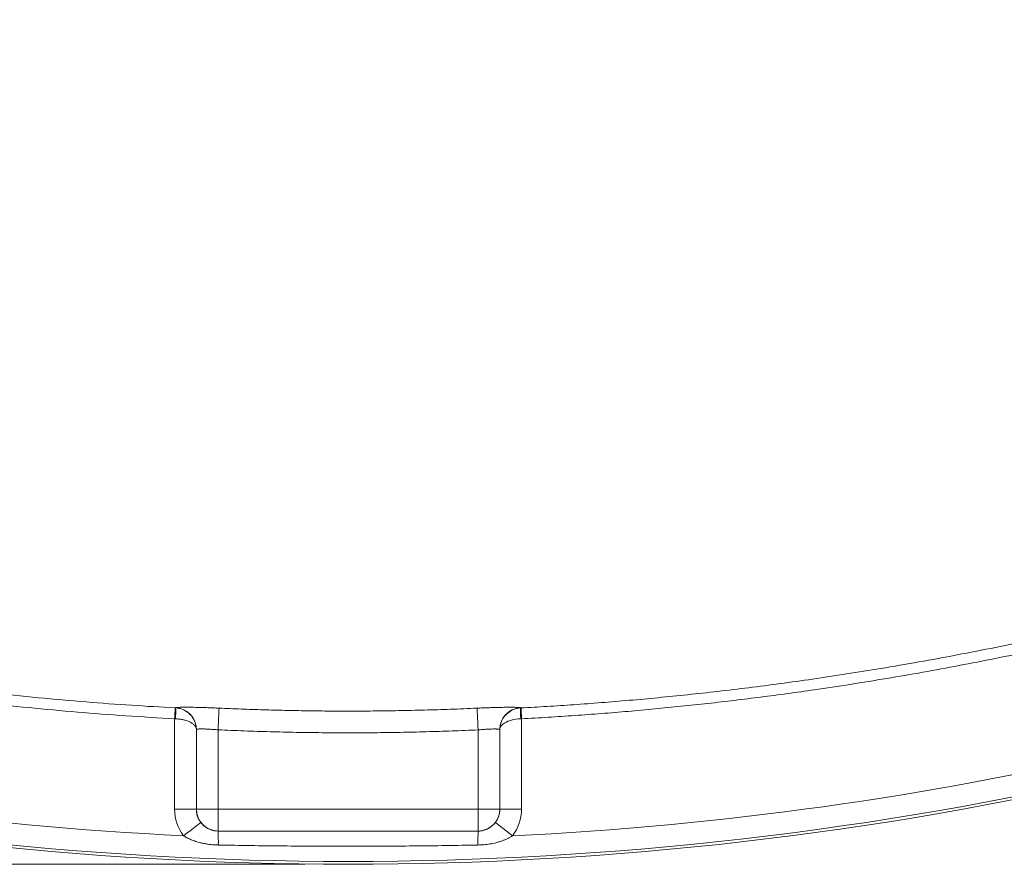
# Model space of a CAD drawing. Header units: millimetres. Extents: x 0 to 420, y 0 to 297.
# Tile 7 of 81: x 79 to 102, y 40 to 60. Entities that reach past the tile are written whole.
import ezdxf

# ---------------------------------------------------------------- set-up
doc = ezdxf.new("R2010")
doc.units = ezdxf.units.MM
doc.styles.add('SLDTEXTSTYLE0', font='TXT', dxfattribs={"width": 0.75})
doc.dimstyles.new('SLDDIMSTYLE0', dxfattribs={"dimtxt": 3.5, "dimasz": 3.302, "dimexe": 0, "dimexo": 0.0625, "dimgap": 0.875, "dimtad": 2, "dimdec": 6, "dimlfac": 2, "dimrnd": 1e-09, "dimzin": 12, "dimdsep": 46, "dimtxsty": 'SLDTEXTSTYLE0', "dimsah": 1, "dimcen": 0.09, "dimadec": 0, "dimazin": 3, "dimtfac": 1, "dimtofl": 0, "dimtmove": 0, "dimatfit": 3, "dimfxl": 1, "dimfrac": 2, "dimtolj": 1, "dimtzin": 12, "dimarcsym": 0})

# ---------------------------------------------------------------- blocks, each defined once
blk = doc.blocks.new('_D_9')
at = {"color": 7, "linetype": 'Continuous', "lineweight": 0}
for p, q in [((85.919, 108.368), (17.907, 108.368)), ((18.907, 108.368), (18.907, 40.345)), ((85.919, 40.345), (17.907, 40.345))]:
    blk.add_line(p, q, dxfattribs=at)
for points in [[(18.907, 108.368), (18.399, 105.066), (19.415, 105.066)], [(18.907, 40.345), (19.415, 43.647), (18.399, 43.647)]]:
    blk.add_solid(points, dxfattribs=at)
at = {"color": 7, "linetype": 'Continuous', "lineweight": 0, "insert": (14.395, 70.477), "char_height": 3.5, "attachment_point": 1, "rotation": 90, "style": 'SLDTEXTSTYLE0'}
blk.add_mtext('136', dxfattribs=at)

msp = doc.modelspace()

# ---------------------------------------------------------------- linework, layer by layer
at = {"color": 7, "linetype": 'Continuous', "lineweight": 15}
for p, q in [((82.92212293, 43.69016392), (82.94039175, 43.68967777)), ((82.92212293, 43.69016392), (82.92212293, 41.6097532)), ((90.90482399, 41.6097532), (90.90482399, 43.68959767)), ((83.42235491, 43.44611829), (83.42204199, 43.4456489)), ((83.42204199, 43.4456489), (83.42204199, 41.6097532)), ((83.42235491, 43.44611829), (83.42235491, 41.61005681)), ((83.92227397, 43.43617735), (83.92227397, 41.61005681)), ((89.90467295, 41.61005681), (89.90467295, 43.43569679)), ((90.40459201, 41.61005681), (90.40459201, 43.44553714)), ((90.40490493, 43.44506776), (90.40459201, 43.44553714)), ((90.40490493, 41.6097532), (90.40490493, 43.44506776)), ((82.92212293, 41.6097532), (83.42204199, 41.6097532)), ((83.42204199, 41.6097532), (83.42235491, 41.61005681)), ((83.42235491, 41.61005681), (83.92227397, 41.61005681)), ((83.92227397, 41.61005681), (89.90467295, 41.61005681)), ((83.92227397, 41.61005681), (83.92227397, 41.11013403)), ((89.90467295, 41.61005681), (90.40459201, 41.61005681)), ((89.90467295, 41.11013403), (89.90467295, 41.61005681)), ((90.40490493, 41.6097532), (90.40459201, 41.61005681)), ((90.90482399, 41.6097532), (90.40490493, 41.6097532)), ((83.92081365, 41.10867185), (83.92227397, 41.11013403)), ((83.92227397, 41.11013403), (89.90467295, 41.11013403)), ((89.90613327, 41.10867371), (89.90467295, 41.11013403))]:
    msp.add_line(p, q, dxfattribs=at)
at = {"color": 7, "linetype": 'Continuous', "lineweight": 15, "flags": 128}
for points in [[(82.92212293, 43.69016392), (82.92471573, 43.73826114), (82.92720422, 43.78455719), (82.9295139, 43.82731421), (82.93152556, 43.86493219), (82.93320939, 43.89600297), (82.93446109, 43.91935868), (82.93525085, 43.93412759), (82.93556378, 43.93975464)], [(82.93556378, 43.93975464), (82.94010863, 43.93951064), (82.94465348, 43.93926849)], [(83.92227397, 43.43617735), (83.9265804, 43.53026887), (83.93072292, 43.62099087), (83.93455252, 43.70509674), (83.93796489, 43.77957275), (83.94079611, 43.84175157), (83.94297168, 43.88940921), (83.94440219, 43.92083576), (83.94505784, 43.9349099)], [(89.90467295, 43.43569679), (89.90038142, 43.52979203), (89.8962538, 43.62051775), (89.8924242, 43.70462363), (89.88904164, 43.7791015), (89.88621041, 43.84128218), (89.88404975, 43.88893796), (89.88261923, 43.92036264), (89.88197849, 43.93443307)], [(90.88235304, 43.93870597), (90.88688299, 43.93894812), (90.89142785, 43.9391884)], [(90.90482399, 43.68959767), (90.90224609, 43.73769676), (90.8997576, 43.78399281), (90.89746282, 43.82675355), (90.89543626, 43.86437153), (90.89376733, 43.89544232), (90.89251563, 43.91879802), (90.89172587, 43.93356507), (90.89142785, 43.9391884)], [(83.52526233, 41.30537836), (83.51600871, 41.29828168), (83.49233076, 41.28011716), (83.45512256, 41.25156281), (83.40574012, 41.21368033), (83.34603116, 41.16788162), (83.27824578, 41.11587098), (83.20487246, 41.05958743), (83.12868282, 41.00112645)], [(90.30147597, 41.30511572), (90.3107296, 41.29801346), (90.33439264, 41.27983218), (90.37158594, 41.25125361), (90.42095349, 41.21333761), (90.48061773, 41.16749977), (90.54837331, 41.11544443), (90.62170193, 41.05911245), (90.69786176, 41.00060118)]]:
    msp.add_lwpolyline(points, dxfattribs=at)
at = {"color": 7, "linetype": 'Continuous', "lineweight": 15}
for centre, radius, start, end in [((81.15153945, 43.84505396), 1.79558746, 355.035860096, 3.007692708), ((82.92220072, 43.44577864), 0.5001543, 0.038908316, 86.821982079), ((90.90473944, 43.44520536), 0.50014754, 93.168737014, 179.961991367), ((92.68304877, 43.84472698), 1.80314646, 177.012422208, 184.950849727), ((86.91874935, 119.90652978), 79.56187062, 256.842040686, 283.157959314), ((86.91874935, 119.90652978), 79.49629989, 256.842040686, 283.157959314), ((83.92245943, 41.61023855), 0.50010456, 180.020821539, 269.978751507), ((89.90448749, 41.61023855), 0.50010456, 270.021248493, 359.979178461), ((79.04013043, 40.84523488), 4.88778761, 359.324923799, 3.089566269), ((94.81571954, 40.8450487), 4.91665897, 176.926399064, 180.671221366)]:
    msp.add_arc(centre, radius, start, end, dxfattribs=at)
for points, knots in [([(69.61019887, 45.86202348), (69.75646464, 45.82774874), (70.27021608, 45.70736037), (71.37387527, 45.46260346), (72.91789118, 45.15027193), (74.61842991, 44.84820234), (76.13622255, 44.6131143), (77.46092707, 44.43317995), (78.64069057, 44.29218071), (79.77655567, 44.17412128), (80.86852285, 44.07735501), (81.91648634, 43.99857622), (82.60086276, 43.95907337), (82.93555995, 43.93975433)], [0, 0, 0, 0, 0.0334312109, 0.1174255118, 0.2515612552, 0.3839582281, 0.5017459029, 0.5933280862, 0.6814474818, 0.7661438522, 0.8474504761, 0.9253950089, 1, 1, 1, 1]), ([(90.89142118, 43.93918919), (91.09109713, 43.95037024), (91.49587152, 43.97303596), (92.11080559, 44.01382636), (92.74170807, 44.06060267), (93.38854476, 44.11423838), (94.05131425, 44.1750252), (94.73000742, 44.24342983), (95.42461892, 44.31988385), (96.13514451, 44.40483975), (96.86158154, 44.49877233), (97.87531549, 44.63996933), (99.23408009, 44.85069444), (100.93266294, 45.15277808), (102.47279882, 45.46458759), (103.57137627, 45.70830433), (104.08276747, 45.82815424), (104.22836341, 45.86227617)], [0, 0, 0, 0, 0.0444659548, 0.0901394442, 0.1370247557, 0.1851267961, 0.23445113, 0.2850040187, 0.3367924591, 0.3898242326, 0.4441080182, 0.4996534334, 0.617394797, 0.7498092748, 0.8832142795, 0.9667504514, 1, 1, 1, 1]), ([(69.55301325, 45.62220642), (69.72957537, 45.58059989), (70.09043637, 45.49556366), (70.64471782, 45.37121468), (71.29920306, 45.22903051), (72.04677395, 45.07379995), (73.15616768, 44.85640728), (74.5453619, 44.6081347), (76.03078087, 44.37671691), (77.33241096, 44.19862937), (78.44865515, 44.06282459), (79.56572644, 43.94371894), (80.68364803, 43.84172106), (81.80233709, 43.75530256), (82.54889772, 43.7118751), (82.92212429, 43.6901645)], [0, 0, 0, 0, 0.04023340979, 0.082229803, 0.12599181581, 0.18878188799, 0.25157205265, 0.37672806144, 0.50175588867, 0.58497994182, 0.66810597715, 0.75115246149, 0.83413791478, 0.91708089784, 1, 1, 1, 1]), ([(90.90482156, 43.68959718), (91.10918375, 43.70105468), (91.51793168, 43.723971), (92.1307189, 43.76472437), (92.74328475, 43.81014855), (93.35560462, 43.86070164), (93.96768511, 43.91626086), (94.57952444, 43.97685912), (95.19112306, 44.04248757), (95.80248089, 44.11314864), (96.41359775, 44.18884149), (97.02447441, 44.26956702), (97.98967011, 44.40511603), (99.30761481, 44.61071348), (100.69599345, 44.85917737), (101.80376521, 45.07638971), (102.64182743, 45.25080534), (103.46954259, 45.43132391), (104.01954096, 45.56015208), (104.28556633, 45.6224642)], [0, 0, 0, 0, 0.04535865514, 0.09072253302, 0.13609468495, 0.18147816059, 0.22687600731, 0.27229126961, 0.31772698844, 0.3631862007, 0.40867193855, 0.45418722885, 0.49973509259, 0.62466191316, 0.74975650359, 0.81226869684, 0.87481994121, 0.9394524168, 1, 1, 1, 1]), ([(82.94993037, 43.94516339), (82.95076608, 43.94573589), (82.9524301, 43.94687581), (82.96019883, 43.94844334), (82.97181921, 43.94988205), (82.98764739, 43.95117626), (83.00757992, 43.95232183), (83.04728365, 43.9539606), (83.12037018, 43.95547864), (83.24563853, 43.95548748), (83.39604899, 43.95352113), (83.54851185, 43.94981777), (83.69041187, 43.94529311), (83.81667291, 43.94057656), (83.90213054, 43.93680424), (83.9450518, 43.93490958)], [0, 0, 0, 0, 0.0420274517, 0.0836829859, 0.1251464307, 0.1665987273, 0.2082196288, 0.2501854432, 0.3749626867, 0.49982139, 0.624510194, 0.7493704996, 0.8331300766, 0.9161892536, 1, 1, 1, 1]), ([(89.88197294, 43.93443336), (89.90347062, 43.93539407), (89.94628173, 43.93730725), (90.01005699, 43.93995117), (90.07303333, 43.9424026), (90.13521691, 43.94464604), (90.19662101, 43.94668525), (90.29679158, 43.94972018), (90.43031532, 43.95295563), (90.58081552, 43.95491208), (90.70617935, 43.95490006), (90.78989888, 43.95317065), (90.84099883, 43.95068117), (90.86972814, 43.94794408), (90.87462668, 43.94570977), (90.8770874, 43.94458739)], [0, 0, 0, 0, 0.0420008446, 0.0836417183, 0.1251013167, 0.1665602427, 0.2081987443, 0.2501944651, 0.3750685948, 0.4998529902, 0.6246370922, 0.7493888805, 0.8331123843, 0.9161658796, 1, 1, 1, 1]), ([(83.9450518, 43.93490958), (84.11568051, 43.92751803), (84.45471183, 43.91283138), (84.96012875, 43.89588956), (85.45900848, 43.88269297), (85.95137447, 43.87355128), (86.43723034, 43.86790812), (86.75896831, 43.86721662), (86.91874935, 43.86687321)], [0, 0, 0, 0, 0.1722391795, 0.3422312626, 0.5099902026, 0.6755294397, 0.838861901, 1, 1, 1, 1]), ([(86.91874935, 43.86687321), (87.11009483, 43.86736754), (87.49589952, 43.86836423), (88.07925307, 43.87645449), (88.67191138, 43.88974904), (89.27391006, 43.90845685), (89.67822602, 43.92572927), (89.88197294, 43.93443336)], [0, 0, 0, 0, 0.19365326, 0.39045779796, 0.59043517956, 0.79360802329, 1, 1, 1, 1]), ([(82.94038536, 43.68967685), (82.95576031, 43.68905359), (82.98682515, 43.6877943), (83.03314246, 43.68310392), (83.07924483, 43.67636316), (83.12463065, 43.66736041), (83.1687962, 43.65615526), (83.21120449, 43.64273145), (83.2513098, 43.62709592), (83.29709503, 43.60512903), (83.34601386, 43.57394311), (83.38574984, 43.53596076), (83.41459705, 43.49221075), (83.41929383, 43.46286025), (83.42204814, 43.44564837)], [0, 0, 0, 0, 0.057579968, 0.1163393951, 0.1763978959, 0.2378674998, 0.3008527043, 0.3654506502, 0.4317513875, 0.499838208, 0.6168371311, 0.7491412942, 0.85289004, 1, 1, 1, 1]), ([(90.40489771, 43.44506856), (90.40585656, 43.47181948), (90.4159456, 43.49888231), (90.45458362, 43.55075176), (90.48298815, 43.57579915), (90.56211156, 43.62238859), (90.61230067, 43.64350053), (90.73580863, 43.67605415), (90.80955096, 43.68707574), (90.88663139, 43.68911268)], [0, 0, 0, 0, 0.25, 0.25, 0.5, 0.5, 0.75, 0.75, 1, 1, 1, 1]), ([(83.92227662, 43.43617718), (83.90540864, 43.43767287), (83.87188308, 43.44064561), (83.82236835, 43.44448198), (83.77442683, 43.44782382), (83.72847944, 43.45063004), (83.68490533, 43.45291142), (83.64403707, 43.45466514), (83.60615258, 43.4558919), (83.56121396, 43.45679956), (83.51163524, 43.45669985), (83.46462799, 43.45487866), (83.43062237, 43.4514525), (83.42516654, 43.44793303), (83.42235277, 43.44611792)], [0, 0, 0, 0, 0.0653767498, 0.1299379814, 0.1936895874, 0.2566376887, 0.3187886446, 0.3801490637, 0.4407258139, 0.5005260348, 0.6128664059, 0.7335405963, 0.8625776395, 1, 1, 1, 1]), ([(89.90466923, 43.43569611), (89.70527517, 43.42714684), (89.30655215, 43.4100511), (88.70828417, 43.39131536), (88.11003104, 43.37764384), (87.51177026, 43.36953226), (86.91350778, 43.36684547), (86.31524241, 43.3696285), (85.71697299, 43.37783634), (85.11870546, 43.3916041), (84.52041726, 43.41043611), (84.12167927, 43.42759586), (83.92227662, 43.43617718)], [0, 0, 0, 0, 0.1000473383, 0.2000620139, 0.300052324, 0.4000265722, 0.499993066, 0.5999601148, 0.6999360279, 0.7999291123, 0.8999476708, 1, 1, 1, 1]), ([(90.40459308, 43.44553714), (90.40386311, 43.44638639), (90.40242278, 43.4480621), (90.39461019, 43.45020795), (90.38316569, 43.45203772), (90.36812464, 43.45352937), (90.35003226, 43.45468857), (90.32929921, 43.45551392), (90.30635995, 43.45600571), (90.2816188, 43.45616423), (90.24252608, 43.45590103), (90.18341274, 43.45433652), (90.0986325, 43.45027695), (90.0043418, 43.44424295), (89.93817061, 43.43856882), (89.90466923, 43.43569611)], [0, 0, 0, 0, 0.0622815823, 0.1228915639, 0.1818319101, 0.2391047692, 0.2947124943, 0.3486576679, 0.4009431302, 0.4515720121, 0.5005477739, 0.6206851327, 0.7439382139, 0.8703601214, 1, 1, 1, 1]), ([(83.42204814, 41.60975242), (83.42250353, 41.59344418), (83.42340753, 41.56107055), (83.43067791, 41.51332769), (83.44197213, 41.46718473), (83.45738836, 41.42299037), (83.47657118, 41.38112597), (83.498909, 41.34163529), (83.5165256, 41.31739853), (83.52526285, 41.30537791)], [0, 0, 0, 0, 0.1495261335, 0.2968256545, 0.4419006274, 0.5847532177, 0.7253856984, 0.8638004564, 1, 1, 1, 1]), ([(90.30148131, 41.30511514), (90.31023499, 41.31714225), (90.32788476, 41.34139214), (90.35026579, 41.38091098), (90.36948632, 41.42280931), (90.38493331, 41.46704325), (90.39625033, 41.51323035), (90.40353553, 41.5610209), (90.40444138, 41.59342753), (90.40489771, 41.60975242)], [0, 0, 0, 0, 0.136198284, 0.274612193, 0.4152442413, 0.5580968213, 0.703172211, 0.8504725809, 1, 1, 1, 1]), ([(83.52526285, 41.30537791), (83.53246754, 41.29635722), (83.54767451, 41.27731724), (83.57416536, 41.24962751), (83.60205882, 41.22448688), (83.64280389, 41.19289927), (83.69935078, 41.15843025), (83.77457221, 41.12859136), (83.84986429, 41.1114743), (83.89818622, 41.10956527), (83.92081472, 41.1086713)], [0, 0, 0, 0, 0.0747997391, 0.1578798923, 0.249520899, 0.3209600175, 0.4998523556, 0.6872872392, 0.8535609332, 1, 1, 1, 1]), ([(89.90612845, 41.10867398), (89.91867765, 41.10894044), (89.94402302, 41.10947862), (89.98222907, 41.11403902), (90.02467788, 41.12230179), (90.0737598, 41.13676453), (90.12258236, 41.15751223), (90.1733817, 41.18587331), (90.22041286, 41.21972296), (90.26556174, 41.26121724), (90.29006921, 41.29116822), (90.30148131, 41.30511514)], [0, 0, 0, 0, 0.0813468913, 0.1642946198, 0.2491254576, 0.3626848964, 0.4994939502, 0.5993642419, 0.7493359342, 0.8832762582, 1, 1, 1, 1]), ([(83.92081472, 41.1086713), (84.15344786, 41.10872529), (84.62987237, 41.10883587), (85.36129206, 41.10893991), (86.12621321, 41.10900541), (87.16828426, 41.10903071), (88.43202026, 41.10898033), (89.42953508, 41.10877302), (89.90612845, 41.10867398)], [0, 0, 0, 0, 0.1166087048, 0.2388105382, 0.3666072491, 0.5000003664, 0.7611098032, 1, 1, 1, 1]), ([(83.92757823, 40.78764768), (83.899269, 40.78852318), (83.84289656, 40.79026659), (83.75889964, 40.79747042), (83.67588531, 40.80806671), (83.59386708, 40.82242165), (83.50281482, 40.8428298), (83.4052827, 40.87042136), (83.30446412, 40.90748281), (83.21204274, 40.94983716), (83.15596444, 40.98433756), (83.12867613, 41.00112583)], [0, 0, 0, 0, 0.1013966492, 0.2019121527, 0.3017508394, 0.4011214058, 0.5002356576, 0.6362971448, 0.7644277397, 0.8853680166, 1, 1, 1, 1]), ([(86.91874935, 40.75962432), (86.66726274, 40.75996824), (86.16577166, 40.76065404), (85.41576081, 40.76623409), (84.67017521, 40.77474116), (84.17462816, 40.78335389), (83.92757823, 40.78764768)], [0, 0, 0, 0, 0.2522121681, 0.5029379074, 0.7521947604, 1, 1, 1, 1]), ([(89.89939626, 40.78745102), (89.65319813, 40.78318702), (89.15937118, 40.77463425), (88.41639149, 40.76618687), (87.66903696, 40.76064658), (87.16933365, 40.75996574), (86.91874935, 40.75962432)], [0, 0, 0, 0, 0.2478225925, 0.4970853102, 0.7478053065, 1, 1, 1, 1]), ([(90.69786629, 41.00060032), (90.67994222, 40.98933297), (90.64346537, 40.96640304), (90.58504026, 40.93609543), (90.52285961, 40.90812155), (90.45669541, 40.88284686), (90.38661372, 40.86017007), (90.29386949, 40.83492801), (90.17824171, 40.8111356), (90.03977772, 40.79291367), (89.94638357, 40.78927943), (89.89939626, 40.78745102)], [0, 0, 0, 0, 0.075826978, 0.1543136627, 0.2357437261, 0.3203709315, 0.4084210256, 0.5000940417, 0.665290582, 0.8316051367, 1, 1, 1, 1])]:
    msp.add_open_spline(points, degree=3, knots=knots, dxfattribs=at)
for points in [[(82.94466019, 43.93926853), (82.94639625, 43.94087594), (82.94815296, 43.94284136), (82.94993037, 43.94516339)], [(90.8770874, 43.94458739), (90.87886431, 43.94226997), (90.88062059, 43.94030923), (90.88235628, 43.93870654)], [(83.42204814, 43.44564837), (83.42155599, 43.49985548), (83.41194055, 43.55466148), (83.39307786, 43.60714982)], [(90.43387142, 43.60658439), (90.4150061, 43.55409064), (90.40538986, 43.49928018), (90.40489771, 43.44506856)], [(90.88663139, 43.68911268), (90.8926921, 43.68927418), (90.89875683, 43.68943568), (90.90482156, 43.68959718)], [(83.12867613, 41.00112583), (78.34746617, 41.23078229), (73.59734766, 41.89447689), (68.936295, 42.98410936)], [(104.9012037, 42.98410936), (100.23658466, 41.89364317), (95.48276643, 41.22976811), (90.69786629, 41.00060032)], [(82.92212429, 41.60975242), (82.92212429, 41.39088365), (82.99547337, 41.17475305), (83.12867613, 41.00112583)], [(90.69786629, 41.00060032), (90.83132053, 41.17431686), (90.90482156, 41.39065963), (90.90482156, 41.60975242)]]:
    msp.add_open_spline(points, degree=3, dxfattribs=at)
at = {"color": 8, "linetype": 'Continuous', "lineweight": 15}
for points, knots in [([(83.39307786, 43.60714982), (83.36478405, 43.6858817), (83.31535803, 43.7619107), (83.20315979, 43.85465994), (83.15868678, 43.88224042), (83.05824548, 43.92288521), (83.00243694, 43.93617663), (82.94466019, 43.93926853)], [0, 0, 0, 0, 0.5, 0.5, 0.75, 0.75, 1, 1, 1, 1]), ([(90.88235628, 43.93870654), (90.82457277, 43.93562233), (90.76875593, 43.92233565), (90.66829843, 43.88169507), (90.62381793, 43.85411404), (90.51160234, 43.76136052), (90.46216942, 43.68532505), (90.43387142, 43.60658439)], [0, 0, 0, 0, 0.25, 0.25, 0.5, 0.5, 1, 1, 1, 1])]:
    msp.add_open_spline(points, degree=3, knots=knots, dxfattribs=at)

# ---------------------------------------------------------------- dimensions: what is measured, and where the dimension line sits
at = {"color": 7, "linetype": 'Continuous', "lineweight": 0}
dim = msp.add_linear_dim(base=(18.9067342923, 40.3446591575), p1=(86.918749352, 108.3684004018), p2=(86.918749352, 40.3446591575), angle=90, dimstyle='SLDDIMSTYLE0', dxfattribs=at)
dim.commit()
dim.dimension.update_dxf_attribs({"geometry": '_D_9', "text_midpoint": (18.9067342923, 74.3565297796), "dimtype": 160})

doc.saveas('drawing.dxf')
